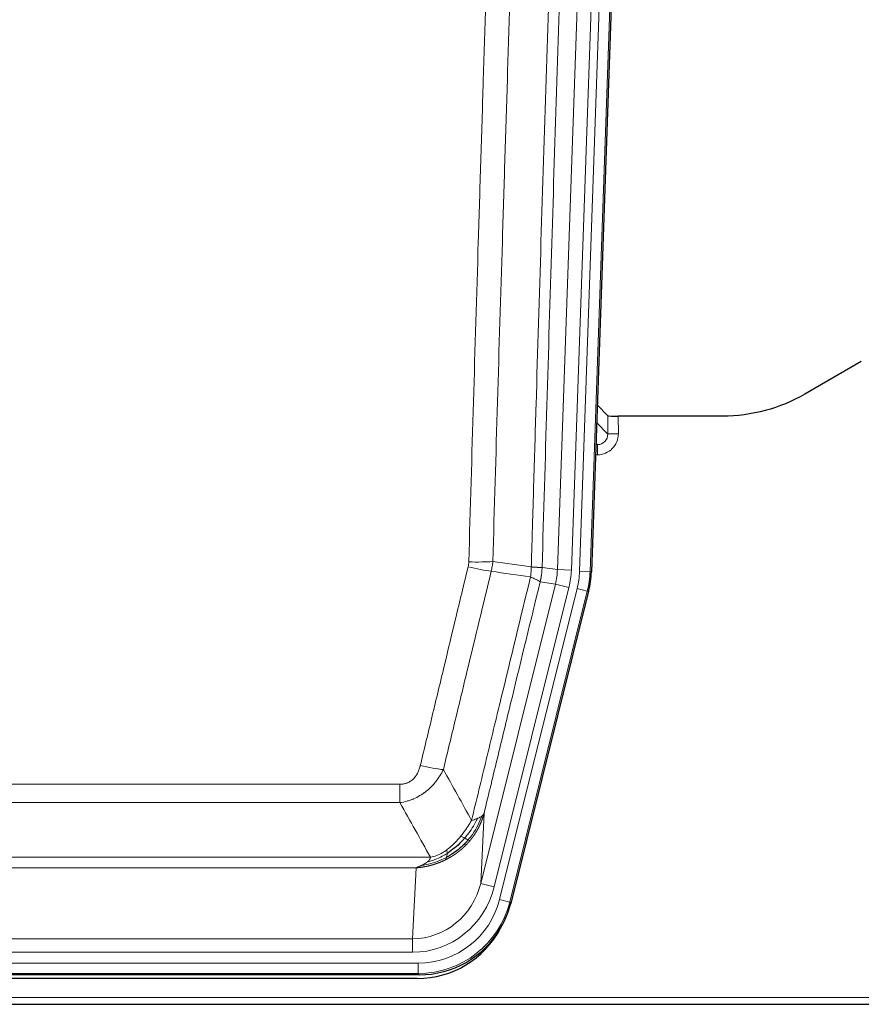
# Model space of a CAD drawing. Header units: inches. Extents: x 0 to 20790, y -12 to 14700.
# Tile 41 of 256: x 6391 to 6631, y 4053 to 4334. Entities that reach past the tile are written whole.
import ezdxf

# ---------------------------------------------------------------- set-up
doc = ezdxf.new("R2010")
doc.units = ezdxf.units.IN
doc.layers.add('1', color=7, linetype='Continuous', true_color=0xffffff)

msp = doc.modelspace()

# ---------------------------------------------------------------- linework, layer by layer
at = {"layer": '1', "color": 110, "linetype": 'Continuous', "lineweight": 13}
for p, q in [((6544.612, 4177.092), (6557.678, 4551.263)), ((6561.67, 4551.124), (6548.604, 4176.953)), ((6550.951, 4176.623), (6564.062, 4552.066)), ((6567.056, 4551.961), (6553.945, 4176.518)), ((6559.024, 4215.837), (6559.013, 4221.068)), ((6555.81, 4219.165), (6559.024, 4215.837)), ((6562.012, 4220.967), (6562.022, 4215.919)), ((6555.589, 4212.83), (6556.031, 4212.83)), ((6556.031, 4212.83), (6555.604, 4213.272)), ((6556.031, 4212.83), (6556.031, 4209.91)), ((6556.031, 4209.91), (6555.487, 4209.91)), ((6540.235, 4177.707), (6544.612, 4177.092)), ((6544.612, 4177.092), (6548.604, 4176.953)), ((6553.945, 4176.518), (6550.951, 4176.623)), ((6553.945, 4176.518), (6554.319, 4176.466)), ((6544.031, 4172.957), (6539.679, 4173.569)), ((6522.679, 4087.319), (6544.031, 4172.957)), ((6526.555, 4086.353), (6547.907, 4171.991)), ((6528.08, 4082.726), (6550.254, 4171.661)), ((6553.161, 4170.936), (6530.987, 4082.002)), ((6544.031, 4172.957), (6547.907, 4171.991)), ((6553.161, 4170.936), (6550.254, 4171.661)), ((6553.534, 4170.884), (6553.161, 4170.936)), ((6294.243, 4115.674), (6499.586, 4115.674)), ((6499.586, 4110.433), (6499.586, 4115.674)), ((6499.586, 4110.433), (6294.243, 4110.433)), ((6523.637, 4107.375), (6522.679, 4087.319)), ((6285.512, 4094.814), (6508.317, 4094.814)), ((6504.205, 4091.784), (6289.625, 4091.784)), ((6503.236, 4071.505), (6504.205, 4091.784)), ((6526.555, 4086.353), (6522.679, 4087.319)), ((6530.987, 4082.002), (6528.08, 4082.726)), ((6530.987, 4082.002), (6531.28, 4081.626)), ((6290.593, 4071.505), (6503.236, 4071.505)), ((6503.236, 4067.641), (6503.236, 4071.505)), ((6503.236, 4067.641), (6290.593, 4067.641)), ((6289.004, 4064.557), (6504.825, 4064.557)), ((6504.825, 4061.561), (6504.825, 4064.557)), ((6504.825, 4061.561), (6289.004, 4061.561)), ((6505.118, 4061.186), (6504.825, 4061.561)), ((6152.915, 4054.701), (6640.915, 4054.701))]:
    msp.add_line(p, q, dxfattribs=at)
at = {"layer": '1', "color": 2, "linetype": 'Continuous', "lineweight": 25}
for p, q in [((6567.437, 4552.111), (6554.319, 4176.466)), ((6631.459, 4236.579), (6615.294, 4227.237)), ((6559.013, 4221.068), (6555.986, 4224.203)), ((6591.915, 4220.967), (6562.012, 4220.967)), ((6553.534, 4170.884), (6531.28, 4081.626)), ((6505.118, 4061.186), (6288.711, 4061.186)), ((6504.526, 4060.144), (6289.303, 4060.144)), ((6152.915, 4052.754), (6640.915, 4052.754))]:
    msp.add_line(p, q, dxfattribs=at)
for centre, major_axis, ratio, start_param, end_param in [((6562.011, 4221.071), (3, 0), 0.0349646, 3.1753451, 4.712515), ((6527.299, 4177.417, 0), (-26.774, 3.763), 0.9986144, 3.0370169, 3.2461684), ((6505.06, 4088.223, 0), (-16.66, 21.323), 0.9977958, 3.5187977, 3.8037475), ((6504.501, 4087.16, 0), (-16.639, 21.297), 0.9990195, 2.4788434, 3.5628372), ((6505.06, 4088.223, 0), (-16.66, 21.323), 0.9977958, 2.4794378, 3.5187977)]:
    msp.add_ellipse(centre, major_axis=major_axis, ratio=ratio, start_param=start_param, end_param=end_param, dxfattribs=at)
at = {"layer": '1', "color": 110, "linetype": 'Continuous', "lineweight": 13}
for centre, major_axis, ratio, start_param, end_param in [((6556.019, 4215.919), (3.237, -5.067), 0.9977321, 5.7157535, 7.2865499), ((6556.019, 4215.841), (1.726, -2.474), 0.9943829, 5.6754356, 7.2462319), ((6562.022, 4215.841), (-3, -0.006), 0.0261769, 4.7123351, 6.249505), ((6519.282, 4180.412), (-9.996, 0.288), 0.1133347, 1.5740649, 2.3314742), ((6519.094, 4179.006), (-9.719, 2.353), 0.1107863, 1.5976112, 2.3432486), ((6524.586, 4177.798), (19.844, -2.789), 0.9980617, 6.1786096, 6.387761), ((6524.586, 4177.798, 0), (23.799, -3.345), 0.9986144, 6.1786096, 6.387761), ((6526.933, 4177.469, 0), (-23.799, 3.345), 0.9986144, 3.0370169, 3.2461684), ((6526.933, 4177.469), (26.766, -3.762), 0.9989218, 6.1786096, 6.387761), ((6505.433, 4122.431), (9.722, -2.342), 0.1329353, 4.744395, 5.4873531), ((6503.316, 4092.488), (-1.001, -20.961), 0.9530564, 0.0460885, 1.3674009), ((6503.316, 4092.488, 0), (-1.185, -24.82), 0.9658521, 0.0460885, 1.3674009), ((6504.773, 4088.59, 0), (-14.809, 18.954), 0.9977958, 2.4794378, 3.8037475), ((6504.773, 4088.59), (16.651, -21.313), 0.9982842, 5.6210305, 6.9453401)]:
    msp.add_ellipse(centre, major_axis=major_axis, ratio=ratio, start_param=start_param, end_param=end_param, dxfattribs=at)
for points, knots in [([(6537.146, 4177.838), (6537.202, 4179.771), (6537.258, 4181.705), (6537.37, 4185.572), (6537.538, 4191.374), (6537.934, 4204.915), (6538.277, 4216.527), (6538.97, 4239.76), (6539.911, 4270.76), (6541.369, 4317.324), (6542.374, 4348.41), (6542.948, 4365.908), (6543.011, 4367.853), (6543.139, 4371.741), (6543.332, 4377.575), (6543.783, 4391.188), (6544.175, 4402.859), (6544.503, 4412.585), (6544.569, 4414.531), (6544.701, 4418.422), (6544.899, 4424.258), (6545.364, 4437.875), (6545.767, 4449.545), (6546.579, 4472.886), (6547.676, 4504.004), (6548.804, 4535.117), (6549.375, 4550.672)], [0, 0, 0, 0, 0.015625, 0.015625, 0.03125, 0.0625, 0.125, 0.125, 0.25, 0.375, 0.5, 0.5, 0.515625, 0.515625, 0.53125, 0.5625, 0.625, 0.625, 0.640625, 0.640625, 0.65625, 0.6875, 0.75, 0.75, 0.875, 1, 1, 1, 1]), ([(6552.431, 4549.196), (6551.861, 4533.697), (6550.736, 4502.696), (6549.642, 4471.689), (6548.833, 4448.431), (6548.431, 4436.802), (6547.967, 4423.234), (6547.77, 4417.419), (6547.638, 4413.542), (6547.572, 4411.604), (6547.245, 4401.912), (6546.854, 4390.283), (6546.404, 4376.719), (6546.212, 4370.907), (6546.084, 4367.032), (6546.021, 4365.094), (6545.448, 4347.659), (6544.447, 4316.686), (6542.992, 4270.29), (6541.586, 4223.961), (6540.68, 4193.118), (6540.235, 4177.707)], [0, 0, 0, 0, 0.125, 0.25, 0.25, 0.3125, 0.34375, 0.359375, 0.359375, 0.375, 0.375, 0.4375, 0.46875, 0.484375, 0.484375, 0.5, 0.5, 0.625, 0.75, 0.875, 1, 1, 1, 1]), ([(6519.282, 4179.278), (6519.719, 4194.516), (6520.61, 4225.016), (6521.53, 4255.564), (6522.232, 4278.493), (6522.468, 4286.138), (6522.944, 4301.436), (6523.184, 4309.088), (6523.909, 4332.052), (6524.4, 4347.368), (6525.024, 4366.522), (6525.149, 4370.353), (6525.401, 4378.014), (6525.779, 4389.506), (6526.161, 4400.999), (6526.932, 4423.984), (6527.974, 4454.631), (6529.582, 4500.603), (6530.683, 4531.252), (6531.24, 4546.576)], [0, 0, 0, 0, 0.125, 0.25, 0.25, 0.3125, 0.3125, 0.375, 0.375, 0.5, 0.5, 0.53125, 0.53125, 0.5625, 0.625, 0.625, 0.75, 0.875, 1, 1, 1, 1]), ([(6538.123, 4546.233), (6537.565, 4530.927), (6536.463, 4500.317), (6534.853, 4454.402), (6533.81, 4423.793), (6533.038, 4400.837), (6532.655, 4389.359), (6532.276, 4377.881), (6532.025, 4370.229), (6531.899, 4366.403), (6531.275, 4347.273), (6530.783, 4331.976), (6530.057, 4309.04), (6529.817, 4301.398), (6529.34, 4286.119), (6529.104, 4278.483), (6528.401, 4255.583), (6527.479, 4225.074), (6526.588, 4194.611), (6526.149, 4179.392)], [0, 0, 0, 0, 0.125, 0.25, 0.375, 0.375, 0.4375, 0.46875, 0.46875, 0.5, 0.5, 0.625, 0.625, 0.6875, 0.6875, 0.75, 0.75, 0.875, 1, 1, 1, 1]), ([(6519.282, 4179.278), (6519.275, 4179.04), (6519.256, 4178.803), (6519.194, 4178.332), (6519.15, 4178.099), (6519.094, 4177.867)], [0, 0, 0, 0, 0.5, 0.5, 1, 1, 1, 1]), ([(6505.433, 4121.065), (6506.567, 4125.792), (6507.702, 4130.521), (6509.975, 4139.983), (6511.112, 4144.715), (6514.527, 4158.916), (6516.809, 4168.388), (6519.094, 4177.867)], [0, 0, 0, 0, 0.25, 0.25, 0.5, 0.5, 1, 1, 1, 1]), ([(6525.691, 4176.593), (6523.402, 4167.128), (6521.118, 4157.668), (6517.699, 4143.487), (6516.56, 4138.761), (6514.285, 4129.313), (6513.148, 4124.591), (6512.013, 4119.87)], [0, 0, 0, 0, 0.5, 0.5, 0.75, 0.75, 1, 1, 1, 1]), ([(6537.146, 4177.838), (6537.125, 4177.36), (6537.11, 4176.884), (6537.051, 4175.939), (6537.009, 4175.47), (6536.934, 4175.004)], [0, 0, 0, 0, 0.5, 0.5, 1, 1, 1, 1]), ([(6537.146, 4177.838), (6537.159, 4177.837), (6537.184, 4177.835), (6537.222, 4177.831), (6537.26, 4177.828), (6537.298, 4177.825), (6537.337, 4177.822), (6537.375, 4177.819), (6537.414, 4177.816), (6537.452, 4177.813), (6537.491, 4177.81), (6537.53, 4177.807), (6537.569, 4177.804), (6537.608, 4177.801), (6537.647, 4177.798), (6537.686, 4177.795), (6537.725, 4177.792), (6537.764, 4177.79), (6537.803, 4177.787), (6537.842, 4177.784), (6537.881, 4177.781), (6537.921, 4177.779), (6537.96, 4177.776), (6537.999, 4177.774), (6538.038, 4177.771), (6538.077, 4177.769), (6538.117, 4177.766), (6538.156, 4177.764), (6538.195, 4177.761), (6538.234, 4177.759), (6538.273, 4177.756), (6538.312, 4177.754), (6538.35, 4177.752), (6538.389, 4177.75), (6538.428, 4177.747), (6538.466, 4177.745), (6538.505, 4177.743), (6538.543, 4177.741), (6538.581, 4177.739), (6538.619, 4177.737), (6538.657, 4177.735), (6538.694, 4177.733), (6538.732, 4177.732), (6538.769, 4177.73), (6538.806, 4177.728), (6538.843, 4177.726), (6538.88, 4177.725), (6538.916, 4177.723), (6538.953, 4177.722), (6538.989, 4177.72), (6539.024, 4177.719), (6539.06, 4177.717), (6539.095, 4177.716), (6539.13, 4177.715), (6539.164, 4177.713), (6539.199, 4177.712), (6539.233, 4177.711), (6539.266, 4177.71), (6539.299, 4177.709), (6539.335, 4177.708), (6539.372, 4177.707), (6539.41, 4177.706), (6539.447, 4177.705), (6539.484, 4177.704), (6539.52, 4177.703), (6539.555, 4177.702), (6539.589, 4177.702), (6539.623, 4177.701), (6539.655, 4177.7), (6539.687, 4177.7), (6539.718, 4177.699), (6539.748, 4177.699), (6539.777, 4177.699), (6539.805, 4177.698), (6539.833, 4177.698), (6539.86, 4177.698), (6539.885, 4177.698), (6539.91, 4177.698), (6539.934, 4177.697), (6539.957, 4177.698), (6539.98, 4177.698), (6540.001, 4177.698), (6540.022, 4177.698), (6540.041, 4177.698), (6540.06, 4177.698), (6540.078, 4177.699), (6540.095, 4177.699), (6540.111, 4177.699), (6540.126, 4177.7), (6540.141, 4177.7), (6540.154, 4177.701), (6540.167, 4177.701), (6540.179, 4177.702), (6540.189, 4177.703), (6540.199, 4177.703), (6540.208, 4177.704), (6540.216, 4177.705), (6540.224, 4177.706), (6540.23, 4177.706), (6540.234, 4177.707), (6540.235, 4177.707)], [0, 0, 0, 0, 0.0069372, 0.0139334, 0.0209887, 0.028103, 0.0352764, 0.0425088, 0.0498003, 0.0571509, 0.0645605, 0.0720292, 0.0795569, 0.0871437, 0.0947896, 0.1024945, 0.1102584, 0.1180815, 0.1259636, 0.1339048, 0.141905, 0.1499643, 0.1580827, 0.1662601, 0.1744966, 0.1827922, 0.1911468, 0.1995605, 0.2080333, 0.2165651, 0.225156, 0.233806, 0.2425151, 0.2512832, 0.2601104, 0.2689967, 0.277942, 0.2869465, 0.29601, 0.3051325, 0.3143142, 0.3235549, 0.3328547, 0.3422136, 0.3516315, 0.3611085, 0.3706446, 0.3802398, 0.3898941, 0.3996074, 0.4093798, 0.4192113, 0.4291019, 0.4390515, 0.4490602, 0.459128, 0.4692549, 0.4794409, 0.4896859, 0.4999901, 0.5124905, 0.524991, 0.5374914, 0.5499918, 0.5624922, 0.5749926, 0.587493, 0.5999934, 0.6124937, 0.6249941, 0.6374944, 0.6499948, 0.6624951, 0.6749954, 0.6874957, 0.699996, 0.7124963, 0.7249966, 0.7374968, 0.7499971, 0.7624973, 0.7749976, 0.7874978, 0.799998, 0.8124982, 0.8249984, 0.8374986, 0.8499988, 0.8624989, 0.8749991, 0.8874992, 0.8999993, 0.9124995, 0.9249996, 0.9374997, 0.9499998, 0.9624998, 0.9749999, 0.9875, 1, 1, 1, 1]), ([(6540.235, 4177.707), (6540.235, 4177.694), (6540.234, 4177.647), (6540.23, 4177.545), (6540.223, 4177.379), (6540.212, 4177.149), (6540.193, 4176.856), (6540.164, 4176.5), (6540.123, 4176.081), (6540.079, 4175.722), (6540.04, 4175.446), (6540.015, 4175.275), (6539.989, 4175.108), (6539.962, 4174.946), (6539.934, 4174.789), (6539.907, 4174.635), (6539.878, 4174.487), (6539.85, 4174.342), (6539.822, 4174.203), (6539.793, 4174.067), (6539.764, 4173.936), (6539.736, 4173.81), (6539.708, 4173.688), (6539.689, 4173.608), (6539.679, 4173.569)], [0, 0, 0, 0, 0.0092499, 0.0337179, 0.073404, 0.128308, 0.1984299, 0.2837694, 0.3843264, 0.5001005, 0.5424888, 0.5838484, 0.6241794, 0.6634821, 0.7017567, 0.7390032, 0.7752221, 0.8104134, 0.8445775, 0.8777146, 0.909825, 0.9409091, 0.9709673, 1, 1, 1, 1]), ([(6520.08, 4105.361), (6521.478, 4111.155), (6522.877, 4116.952), (6525.68, 4128.55), (6527.083, 4134.351), (6531.296, 4151.763), (6534.112, 4163.379), (6536.934, 4175.004)], [0, 0, 0, 0, 0.25, 0.25, 0.5, 0.5, 1, 1, 1, 1]), ([(6539.679, 4173.569), (6536.993, 4162.521), (6534.314, 4151.48), (6530.303, 4134.931), (6528.967, 4129.417), (6526.3, 4118.392), (6524.967, 4112.882), (6523.637, 4107.375)], [0, 0, 0, 0, 0.5, 0.5, 0.75, 0.75, 1, 1, 1, 1]), ([(6536.934, 4175.004), (6537.343, 4174.811), (6537.715, 4174.637), (6538.374, 4174.327), (6538.659, 4174.19), (6539.131, 4173.953), (6539.317, 4173.853), (6539.58, 4173.686), (6539.658, 4173.62), (6539.679, 4173.569)], [0, 0, 0, 0, 0.25, 0.25, 0.5, 0.5, 0.75, 0.75, 1, 1, 1, 1]), ([(6505.433, 4121.065), (6505.412, 4120.977), (6505.39, 4120.89), (6505.344, 4120.715), (6505.32, 4120.629), (6505.244, 4120.37), (6505.19, 4120.199), (6505.072, 4119.861), (6505.008, 4119.694), (6504.872, 4119.364), (6504.798, 4119.201), (6504.641, 4118.88), (6504.557, 4118.721), (6504.422, 4118.488), (6504.375, 4118.411), (6504.279, 4118.258), (6504.229, 4118.182), (6504.075, 4117.958), (6503.967, 4117.814), (6503.739, 4117.535), (6503.62, 4117.401), (6503.43, 4117.208), (6503.333, 4117.113), (6503.232, 4117.022), (6503.164, 4116.962), (6503.129, 4116.932), (6502.955, 4116.786), (6502.81, 4116.677), (6502.363, 4116.375), (6502.047, 4116.206), (6501.626, 4116.036), (6501.541, 4116.004), (6501.368, 4115.945), (6501.281, 4115.917), (6501.02, 4115.842), (6500.844, 4115.801), (6500.489, 4115.737), (6500.31, 4115.713), (6499.95, 4115.682), (6499.769, 4115.674), (6499.586, 4115.674)], [0, 0, 0, 0, 0.03125, 0.03125, 0.0625, 0.0625, 0.125, 0.125, 0.1875, 0.1875, 0.25, 0.25, 0.3125, 0.3125, 0.34375, 0.34375, 0.375, 0.375, 0.4375, 0.4375, 0.5, 0.5, 0.53125, 0.546875, 0.546875, 0.5625, 0.5625, 0.625, 0.625, 0.75, 0.75, 0.78125, 0.78125, 0.8125, 0.8125, 0.875, 0.875, 0.9375, 0.9375, 1, 1, 1, 1]), ([(6512.013, 4119.87), (6511.715, 4119.259), (6511.389, 4118.667), (6510.676, 4117.523), (6510.29, 4116.971), (6509.661, 4116.175), (6509.389, 4115.85), (6509.104, 4115.534), (6508.989, 4115.408), (6508.931, 4115.345), (6508.755, 4115.159), (6508.637, 4115.037), (6508.034, 4114.437), (6507.525, 4113.987), (6506.853, 4113.466), (6506.717, 4113.364), (6506.51, 4113.214), (6506.44, 4113.164), (6506.3, 4113.066), (6506.23, 4113.018), (6505.878, 4112.78), (6505.591, 4112.599), (6504.715, 4112.085), (6504.11, 4111.781), (6503.407, 4111.483), (6503.328, 4111.451), (6503.171, 4111.387), (6503.091, 4111.356), (6502.853, 4111.264), (6502.694, 4111.206), (6502.214, 4111.039), (6501.892, 4110.938), (6500.917, 4110.668), (6500.256, 4110.53), (6499.586, 4110.433)], [0, 0, 0, 0, 0.125, 0.125, 0.25, 0.25, 0.3125, 0.328125, 0.328125, 0.34375, 0.34375, 0.375, 0.375, 0.5, 0.5, 0.53125, 0.53125, 0.546875, 0.546875, 0.5625, 0.5625, 0.625, 0.625, 0.75, 0.75, 0.765625, 0.765625, 0.78125, 0.78125, 0.8125, 0.8125, 0.875, 0.875, 1, 1, 1, 1]), ([(6521.787, 4105.92), (6521.089, 4104.455), (6520.218, 4103), (6518.857, 4101.181), (6518.5, 4100.737), (6518.129, 4100.305)], [0, 0, 0, 0, 0.75, 0.75, 1, 1, 1, 1]), ([(6522.998, 4106.592), (6522.385, 4104.779), (6521.489, 4103), (6519.96, 4100.818), (6519.55, 4100.288), (6519.115, 4099.778)], [0, 0, 0, 0, 0.75, 0.75, 1, 1, 1, 1]), ([(6523.637, 4107.375), (6523.631, 4107.352), (6523.619, 4107.306), (6523.601, 4107.238), (6523.583, 4107.17), (6523.564, 4107.102), (6523.546, 4107.034), (6523.527, 4106.967), (6523.508, 4106.9), (6523.489, 4106.834), (6523.469, 4106.767), (6523.45, 4106.701), (6523.43, 4106.636), (6523.411, 4106.57), (6523.391, 4106.505), (6523.371, 4106.44), (6523.35, 4106.376), (6523.33, 4106.311), (6523.309, 4106.247), (6523.289, 4106.184), (6523.268, 4106.12), (6523.247, 4106.057), (6523.226, 4105.994), (6523.205, 4105.932), (6523.183, 4105.87), (6523.162, 4105.808), (6523.14, 4105.746), (6523.118, 4105.685), (6523.097, 4105.624), (6523.075, 4105.563), (6523.053, 4105.503), (6523.03, 4105.443), (6523.008, 4105.383), (6522.986, 4105.323), (6522.963, 4105.264), (6522.94, 4105.205), (6522.918, 4105.146), (6522.895, 4105.088), (6522.872, 4105.03), (6522.849, 4104.972), (6522.826, 4104.914), (6522.803, 4104.857), (6522.779, 4104.8), (6522.756, 4104.744), (6522.732, 4104.687), (6522.709, 4104.631), (6522.685, 4104.575), (6522.662, 4104.52), (6522.638, 4104.465), (6522.614, 4104.41), (6522.59, 4104.355), (6522.566, 4104.301), (6522.542, 4104.247), (6522.518, 4104.193), (6522.494, 4104.14), (6522.469, 4104.086), (6522.445, 4104.034), (6522.421, 4103.981), (6522.396, 4103.929), (6522.372, 4103.877), (6522.347, 4103.825), (6522.323, 4103.773), (6522.298, 4103.722), (6522.273, 4103.671), (6522.249, 4103.621), (6522.224, 4103.57), (6522.199, 4103.52), (6522.175, 4103.47), (6522.15, 4103.421), (6522.125, 4103.372), (6522.1, 4103.323), (6522.075, 4103.274), (6522.05, 4103.226), (6522.025, 4103.177), (6522, 4103.13), (6521.975, 4103.082), (6521.95, 4103.035), (6521.925, 4102.988), (6521.9, 4102.941), (6521.875, 4102.895), (6521.85, 4102.848), (6521.825, 4102.802), (6521.8, 4102.757), (6521.775, 4102.711), (6521.75, 4102.666), (6521.725, 4102.622), (6521.7, 4102.577), (6521.674, 4102.533), (6521.649, 4102.489), (6521.624, 4102.445), (6521.599, 4102.401), (6521.574, 4102.358), (6521.549, 4102.315), (6521.524, 4102.273), (6521.499, 4102.23), (6521.474, 4102.188), (6521.449, 4102.146), (6521.424, 4102.105), (6521.399, 4102.063), (6521.375, 4102.022), (6521.35, 4101.981), (6521.325, 4101.941), (6521.3, 4101.9), (6521.275, 4101.86), (6521.25, 4101.821), (6521.226, 4101.781), (6521.201, 4101.742), (6521.176, 4101.703), (6521.152, 4101.664), (6521.127, 4101.625), (6521.103, 4101.587), (6521.078, 4101.549), (6521.054, 4101.512), (6521.029, 4101.474), (6521.005, 4101.437), (6520.981, 4101.4), (6520.956, 4101.363), (6520.932, 4101.327), (6520.908, 4101.29), (6520.884, 4101.254), (6520.86, 4101.219), (6520.836, 4101.183), (6520.812, 4101.148), (6520.788, 4101.113), (6520.764, 4101.078), (6520.741, 4101.044), (6520.717, 4101.009), (6520.693, 4100.975), (6520.67, 4100.942), (6520.646, 4100.908), (6520.623, 4100.875), (6520.6, 4100.842), (6520.576, 4100.809), (6520.553, 4100.776), (6520.53, 4100.744), (6520.507, 4100.712), (6520.484, 4100.68), (6520.461, 4100.649), (6520.439, 4100.617), (6520.416, 4100.586), (6520.393, 4100.555), (6520.371, 4100.524), (6520.348, 4100.494), (6520.326, 4100.464), (6520.303, 4100.434), (6520.281, 4100.404), (6520.259, 4100.375), (6520.237, 4100.345), (6520.215, 4100.316), (6520.193, 4100.287), (6520.172, 4100.259), (6520.15, 4100.23), (6520.128, 4100.202), (6520.107, 4100.174), (6520.086, 4100.147), (6520.064, 4100.119), (6520.043, 4100.092), (6520.022, 4100.065), (6520.001, 4100.038), (6519.98, 4100.012), (6519.96, 4099.985), (6519.939, 4099.959), (6519.918, 4099.933), (6519.898, 4099.908), (6519.878, 4099.882), (6519.857, 4099.857), (6519.837, 4099.832), (6519.817, 4099.807), (6519.797, 4099.782), (6519.778, 4099.758), (6519.758, 4099.734), (6519.738, 4099.71), (6519.719, 4099.686), (6519.7, 4099.663), (6519.681, 4099.639), (6519.661, 4099.616), (6519.643, 4099.593), (6519.624, 4099.571), (6519.611, 4099.556), (6519.605, 4099.548)], [0, 0, 0, 0, 0.0080212, 0.0160154, 0.0239827, 0.0319231, 0.0398365, 0.0477229, 0.0555824, 0.0634149, 0.0712205, 0.0789992, 0.0867509, 0.0944756, 0.1021734, 0.1098443, 0.1174881, 0.1251051, 0.1326951, 0.1402581, 0.1477942, 0.1553034, 0.1627856, 0.1702408, 0.1776691, 0.1850704, 0.1924448, 0.1997923, 0.2071128, 0.2144063, 0.2216729, 0.2289126, 0.2361253, 0.243311, 0.2504698, 0.2576016, 0.2647065, 0.2717845, 0.2788355, 0.2858595, 0.2928566, 0.2998268, 0.30677, 0.3136862, 0.3205755, 0.3274379, 0.3342733, 0.3410817, 0.3478632, 0.3546178, 0.3613454, 0.3680461, 0.3747198, 0.3813665, 0.3879863, 0.3945792, 0.4011451, 0.4076841, 0.4141961, 0.4206811, 0.4271393, 0.4335704, 0.4399746, 0.4463519, 0.4527022, 0.4590256, 0.465322, 0.4715915, 0.477834, 0.4840496, 0.4902382, 0.4963999, 0.5025346, 0.5086424, 0.5147232, 0.5207771, 0.526804, 0.532804, 0.5387771, 0.5447232, 0.5506423, 0.5565345, 0.5623997, 0.568238, 0.5740494, 0.5798338, 0.5855912, 0.5913217, 0.5970253, 0.6027019, 0.6083515, 0.6139742, 0.61957, 0.6251388, 0.6306807, 0.6361956, 0.6416836, 0.6471446, 0.6525787, 0.6579858, 0.663366, 0.6687192, 0.6740455, 0.6793448, 0.6846172, 0.6898627, 0.6950812, 0.7002727, 0.7054373, 0.710575, 0.7156857, 0.7207694, 0.7258262, 0.7308561, 0.735859, 0.740835, 0.745784, 0.7507061, 0.7556012, 0.7604694, 0.7653107, 0.7701249, 0.7749123, 0.7796727, 0.7844061, 0.7891127, 0.7937922, 0.7984448, 0.8030705, 0.8076692, 0.812241, 0.8167858, 0.8213037, 0.8257947, 0.8302587, 0.8346957, 0.8391058, 0.843489, 0.8478452, 0.8521745, 0.8564768, 0.8607522, 0.8650006, 0.8692221, 0.8734166, 0.8775842, 0.8817249, 0.8858386, 0.8899254, 0.8939852, 0.8980181, 0.902024, 0.906003, 0.909955, 0.9138802, 0.9177783, 0.9216495, 0.9254938, 0.9293111, 0.9331015, 0.936865, 0.9406015, 0.944311, 0.9479937, 0.9516493, 0.9552781, 0.9588799, 0.9624547, 0.9660026, 0.9695236, 0.9730176, 0.9764847, 0.9799249, 0.9833381, 0.9867243, 0.9900837, 0.993416, 0.9967215, 1, 1, 1, 1]), ([(6521.787, 4105.92), (6521.664, 4105.869), (6521.536, 4105.819), (6521.204, 4105.696), (6520.993, 4105.626), (6520.552, 4105.489), (6520.321, 4105.424), (6520.08, 4105.361)], [0, 0, 0, 0, 0.25, 0.25, 0.625, 0.625, 1, 1, 1, 1]), ([(6522.998, 4106.592), (6522.959, 4106.561), (6522.918, 4106.531), (6522.751, 4106.412), (6522.612, 4106.326), (6522.308, 4106.158), (6522.144, 4106.076), (6521.909, 4105.971), (6521.849, 4105.946), (6521.787, 4105.92)], [0, 0, 0, 0, 0.125, 0.125, 0.5, 0.5, 0.875, 0.875, 1, 1, 1, 1]), ([(6523.637, 4107.375), (6523.552, 4107.166), (6523.41, 4106.967), (6523.147, 4106.714), (6523.075, 4106.653), (6522.998, 4106.592)], [0, 0, 0, 0, 0.75, 0.75, 1, 1, 1, 1]), ([(6520.08, 4105.361), (6519.387, 4104.22), (6518.621, 4103.032), (6517.494, 4101.502), (6517.204, 4101.124), (6516.905, 4100.754)], [0, 0, 0, 0, 0.75, 0.75, 1, 1, 1, 1]), ([(6516.905, 4100.754), (6516.755, 4100.569), (6516.604, 4100.386), (6515.989, 4099.662), (6515.51, 4099.141), (6514.516, 4098.16), (6514.001, 4097.7), (6513.294, 4097.141), (6513.116, 4097.006), (6512.935, 4096.876)], [0, 0, 0, 0, 0.125, 0.125, 0.5, 0.5, 0.875, 0.875, 1, 1, 1, 1]), ([(6518.129, 4100.305), (6518.03, 4100.353), (6517.929, 4100.401), (6517.672, 4100.515), (6517.515, 4100.579), (6517.204, 4100.686), (6517.051, 4100.728), (6516.905, 4100.754)], [0, 0, 0, 0, 0.25, 0.25, 0.625, 0.625, 1, 1, 1, 1]), ([(6519.115, 4099.778), (6519.084, 4099.795), (6519.052, 4099.813), (6518.917, 4099.888), (6518.804, 4099.951), (6518.555, 4100.087), (6518.419, 4100.159), (6518.227, 4100.257), (6518.178, 4100.281), (6518.129, 4100.305)], [0, 0, 0, 0, 0.125, 0.125, 0.5, 0.5, 0.875, 0.875, 1, 1, 1, 1]), ([(6519.605, 4099.548), (6519.59, 4099.531), (6519.561, 4099.495), (6519.517, 4099.443), (6519.472, 4099.391), (6519.428, 4099.339), (6519.383, 4099.287), (6519.339, 4099.235), (6519.294, 4099.184), (6519.249, 4099.133), (6519.204, 4099.082), (6519.159, 4099.031), (6519.114, 4098.981), (6519.069, 4098.93), (6519.024, 4098.88), (6518.978, 4098.83), (6518.933, 4098.781), (6518.887, 4098.731), (6518.841, 4098.682), (6518.795, 4098.633), (6518.75, 4098.585), (6518.704, 4098.536), (6518.658, 4098.488), (6518.611, 4098.44), (6518.565, 4098.392), (6518.519, 4098.344), (6518.472, 4098.297), (6518.426, 4098.25), (6518.379, 4098.203), (6518.333, 4098.156), (6518.286, 4098.109), (6518.239, 4098.063), (6518.193, 4098.017), (6518.146, 4097.971), (6518.099, 4097.925), (6518.052, 4097.88), (6518.004, 4097.835), (6517.957, 4097.79), (6517.91, 4097.745), (6517.863, 4097.7), (6517.815, 4097.656), (6517.768, 4097.612), (6517.72, 4097.568), (6517.673, 4097.524), (6517.625, 4097.481), (6517.577, 4097.437), (6517.53, 4097.394), (6517.482, 4097.351), (6517.434, 4097.309), (6517.386, 4097.266), (6517.338, 4097.224), (6517.29, 4097.182), (6517.242, 4097.14), (6517.194, 4097.099), (6517.146, 4097.057), (6517.098, 4097.016), (6517.049, 4096.975), (6517.001, 4096.934), (6516.953, 4096.894), (6516.904, 4096.853), (6516.856, 4096.813), (6516.807, 4096.773), (6516.759, 4096.733), (6516.71, 4096.694), (6516.662, 4096.655), (6516.613, 4096.616), (6516.565, 4096.577), (6516.516, 4096.538), (6516.467, 4096.499), (6516.419, 4096.461), (6516.37, 4096.423), (6516.321, 4096.385), (6516.272, 4096.347), (6516.223, 4096.31), (6516.174, 4096.273), (6516.126, 4096.236), (6516.077, 4096.199), (6516.028, 4096.162), (6515.979, 4096.126), (6515.93, 4096.089), (6515.881, 4096.053), (6515.832, 4096.017), (6515.783, 4095.982), (6515.734, 4095.946), (6515.685, 4095.911), (6515.636, 4095.876), (6515.586, 4095.841), (6515.537, 4095.806), (6515.488, 4095.772), (6515.439, 4095.738), (6515.39, 4095.703), (6515.341, 4095.67), (6515.292, 4095.636), (6515.242, 4095.602), (6515.193, 4095.569), (6515.144, 4095.536), (6515.095, 4095.503), (6515.046, 4095.47), (6514.997, 4095.438), (6514.947, 4095.405), (6514.898, 4095.373), (6514.849, 4095.341), (6514.8, 4095.309), (6514.751, 4095.278), (6514.701, 4095.246), (6514.652, 4095.215), (6514.603, 4095.184), (6514.554, 4095.153), (6514.505, 4095.123), (6514.456, 4095.092), (6514.407, 4095.062), (6514.357, 4095.032), (6514.308, 4095.002), (6514.259, 4094.972), (6514.21, 4094.942), (6514.161, 4094.913), (6514.112, 4094.884), (6514.063, 4094.855), (6514.014, 4094.826), (6513.965, 4094.797), (6513.916, 4094.769), (6513.867, 4094.74), (6513.818, 4094.712), (6513.769, 4094.684), (6513.72, 4094.657), (6513.671, 4094.629), (6513.622, 4094.602), (6513.573, 4094.574), (6513.525, 4094.547), (6513.476, 4094.52), (6513.427, 4094.494), (6513.378, 4094.467), (6513.329, 4094.441), (6513.281, 4094.415), (6513.232, 4094.388), (6513.183, 4094.363), (6513.135, 4094.337), (6513.086, 4094.311), (6513.038, 4094.286), (6512.989, 4094.261), (6512.941, 4094.236), (6512.892, 4094.211), (6512.844, 4094.186), (6512.795, 4094.162), (6512.747, 4094.137), (6512.699, 4094.113), (6512.65, 4094.089), (6512.618, 4094.073), (6512.602, 4094.065)], [0, 0, 0, 0, 0.0076941, 0.0153765, 0.0230472, 0.0307061, 0.0383534, 0.045989, 0.0536129, 0.061225, 0.0688255, 0.0764143, 0.0839914, 0.0915567, 0.0991104, 0.1066524, 0.1141827, 0.1217013, 0.1292082, 0.1367034, 0.1441869, 0.1516588, 0.1591189, 0.1665674, 0.1740041, 0.1814292, 0.1888426, 0.1962444, 0.2036344, 0.2110128, 0.2183794, 0.2257344, 0.2330778, 0.2404094, 0.2477294, 0.2550377, 0.2623343, 0.2696193, 0.2768926, 0.2841542, 0.2914041, 0.2986424, 0.305869, 0.313084, 0.3202872, 0.3274789, 0.3346588, 0.3418271, 0.3489838, 0.3561287, 0.3632621, 0.3703837, 0.3774937, 0.3845921, 0.3916788, 0.3987539, 0.4058173, 0.412869, 0.4199092, 0.4269376, 0.4339544, 0.4409596, 0.4479532, 0.454935, 0.4619053, 0.4688639, 0.4758109, 0.4827462, 0.4896699, 0.496582, 0.5034825, 0.5103713, 0.5172485, 0.524114, 0.5309679, 0.5378102, 0.5446409, 0.55146, 0.5582674, 0.5650632, 0.5718474, 0.57862, 0.5853809, 0.5921303, 0.598868, 0.6055941, 0.6123087, 0.6190116, 0.6257029, 0.6323825, 0.6390506, 0.6457071, 0.652352, 0.6589853, 0.665607, 0.672217, 0.6788155, 0.6854024, 0.6919777, 0.6985414, 0.7050935, 0.7116341, 0.718163, 0.7246804, 0.7311862, 0.7376804, 0.744163, 0.750634, 0.7570935, 0.7635413, 0.7699776, 0.7764024, 0.7828155, 0.7892171, 0.7956072, 0.8019856, 0.8083525, 0.8147079, 0.8210516, 0.8273839, 0.8337045, 0.8400136, 0.8463112, 0.8525972, 0.8588716, 0.8651345, 0.8713859, 0.8776257, 0.8838539, 0.8900706, 0.8962758, 0.9024695, 0.9086516, 0.9148221, 0.9209812, 0.9271287, 0.9332646, 0.9393891, 0.945502, 0.9516034, 0.9576933, 0.9637717, 0.9698385, 0.9758938, 0.9819376, 0.9879699, 0.9939907, 1, 1, 1, 1]), ([(6519.605, 4099.548), (6519.534, 4099.561), (6519.434, 4099.606), (6519.233, 4099.713), (6519.176, 4099.744), (6519.115, 4099.778)], [0, 0, 0, 0, 0.75, 0.75, 1, 1, 1, 1]), ([(6512.917, 4094.778), (6512.339, 4094.468), (6511.751, 4094.186), (6509.377, 4093.181), (6507.548, 4092.699), (6505.775, 4092.476)], [0, 0, 0, 0, 0.25, 0.25, 1, 1, 1, 1]), ([(6513.086, 4095.894), (6512.628, 4095.601), (6512.164, 4095.33), (6510.294, 4094.337), (6508.857, 4093.796), (6507.447, 4093.476)], [0, 0, 0, 0, 0.25, 0.25, 1, 1, 1, 1]), ([(6507.447, 4093.476), (6507.455, 4093.482), (6507.471, 4093.495), (6507.494, 4093.515), (6507.518, 4093.535), (6507.541, 4093.555), (6507.563, 4093.574), (6507.585, 4093.594), (6507.607, 4093.614), (6507.629, 4093.634), (6507.65, 4093.654), (6507.671, 4093.674), (6507.692, 4093.694), (6507.712, 4093.714), (6507.732, 4093.734), (6507.752, 4093.754), (6507.771, 4093.774), (6507.79, 4093.794), (6507.809, 4093.815), (6507.827, 4093.835), (6507.845, 4093.855), (6507.863, 4093.875), (6507.88, 4093.895), (6507.897, 4093.916), (6507.914, 4093.936), (6507.93, 4093.956), (6507.946, 4093.976), (6507.962, 4093.997), (6507.977, 4094.017), (6507.992, 4094.037), (6508.007, 4094.058), (6508.021, 4094.078), (6508.035, 4094.098), (6508.049, 4094.119), (6508.062, 4094.139), (6508.075, 4094.16), (6508.088, 4094.18), (6508.101, 4094.201), (6508.113, 4094.221), (6508.124, 4094.241), (6508.136, 4094.262), (6508.147, 4094.282), (6508.157, 4094.303), (6508.168, 4094.323), (6508.178, 4094.344), (6508.188, 4094.364), (6508.197, 4094.385), (6508.206, 4094.405), (6508.215, 4094.426), (6508.223, 4094.446), (6508.231, 4094.467), (6508.239, 4094.487), (6508.246, 4094.508), (6508.253, 4094.528), (6508.26, 4094.548), (6508.266, 4094.569), (6508.273, 4094.589), (6508.278, 4094.61), (6508.284, 4094.63), (6508.289, 4094.651), (6508.294, 4094.671), (6508.298, 4094.692), (6508.302, 4094.712), (6508.306, 4094.732), (6508.309, 4094.753), (6508.312, 4094.773), (6508.315, 4094.794), (6508.317, 4094.807), (6508.317, 4094.814)], [0, 0, 0, 0, 0.0185022, 0.0368847, 0.0551481, 0.073293, 0.0913199, 0.1092294, 0.1270222, 0.1446988, 0.1622598, 0.1797059, 0.1970378, 0.2142561, 0.2313614, 0.2483544, 0.265236, 0.2820066, 0.2986672, 0.3152184, 0.331661, 0.3479958, 0.3642235, 0.380345, 0.3963611, 0.4122725, 0.4280803, 0.4437851, 0.459388, 0.4748898, 0.4902915, 0.5055939, 0.5207981, 0.535905, 0.5509156, 0.565831, 0.5806521, 0.5953801, 0.6100159, 0.6245607, 0.6390157, 0.6533819, 0.6676604, 0.6818526, 0.6959596, 0.7099825, 0.7239227, 0.7377815, 0.75156, 0.7652597, 0.7788818, 0.7924277, 0.8058989, 0.8192966, 0.8326224, 0.8458776, 0.8590638, 0.8721825, 0.8852351, 0.8982233, 0.9111485, 0.9240124, 0.9368166, 0.9495628, 0.9622525, 0.9748874, 0.9874694, 1, 1, 1, 1]), ([(6512.935, 4096.876), (6512.575, 4096.615), (6512.208, 4096.373), (6510.714, 4095.492), (6509.538, 4095.027), (6508.317, 4094.814)], [0, 0, 0, 0, 0.25, 0.25, 1, 1, 1, 1]), ([(6512.602, 4094.065), (6512.635, 4094.124), (6512.675, 4094.193), (6512.757, 4094.355), (6512.799, 4094.447), (6512.867, 4094.622), (6512.893, 4094.698), (6512.917, 4094.778)], [0, 0, 0, 0, 0.375, 0.375, 0.75, 0.75, 1, 1, 1, 1]), ([(6512.917, 4094.778), (6512.929, 4094.818), (6512.941, 4094.859), (6512.985, 4095.028), (6513.014, 4095.164), (6513.058, 4095.449), (6513.073, 4095.598), (6513.083, 4095.795), (6513.085, 4095.845), (6513.086, 4095.894)], [0, 0, 0, 0, 0.125, 0.125, 0.5, 0.5, 0.875, 0.875, 1, 1, 1, 1]), ([(6513.086, 4095.894), (6513.087, 4095.992), (6513.086, 4096.089), (6513.072, 4096.323), (6513.056, 4096.457), (6513.008, 4096.693), (6512.976, 4096.796), (6512.935, 4096.876)], [0, 0, 0, 0, 0.25, 0.25, 0.625, 0.625, 1, 1, 1, 1]), ([(6512.602, 4094.065), (6512.581, 4094.055), (6512.537, 4094.033), (6512.472, 4094.002), (6512.407, 4093.97), (6512.342, 4093.939), (6512.277, 4093.908), (6512.212, 4093.878), (6512.147, 4093.847), (6512.082, 4093.817), (6512.017, 4093.787), (6511.951, 4093.758), (6511.886, 4093.728), (6511.821, 4093.699), (6511.756, 4093.67), (6511.691, 4093.641), (6511.626, 4093.613), (6511.56, 4093.585), (6511.495, 4093.557), (6511.43, 4093.529), (6511.365, 4093.501), (6511.299, 4093.474), (6511.234, 4093.447), (6511.169, 4093.42), (6511.104, 4093.394), (6511.038, 4093.367), (6510.973, 4093.341), (6510.908, 4093.316), (6510.843, 4093.29), (6510.777, 4093.265), (6510.712, 4093.239), (6510.647, 4093.215), (6510.582, 4093.19), (6510.517, 4093.165), (6510.451, 4093.141), (6510.386, 4093.117), (6510.321, 4093.094), (6510.256, 4093.07), (6510.191, 4093.047), (6510.126, 4093.024), (6510.061, 4093.001), (6509.996, 4092.978), (6509.931, 4092.956), (6509.865, 4092.934), (6509.8, 4092.912), (6509.735, 4092.89), (6509.671, 4092.869), (6509.606, 4092.848), (6509.541, 4092.827), (6509.476, 4092.806), (6509.411, 4092.785), (6509.346, 4092.765), (6509.281, 4092.745), (6509.216, 4092.725), (6509.152, 4092.705), (6509.087, 4092.686), (6509.022, 4092.667), (6508.958, 4092.648), (6508.893, 4092.629), (6508.828, 4092.61), (6508.764, 4092.592), (6508.699, 4092.574), (6508.635, 4092.556), (6508.57, 4092.538), (6508.506, 4092.52), (6508.442, 4092.503), (6508.377, 4092.486), (6508.313, 4092.469), (6508.249, 4092.452), (6508.185, 4092.436), (6508.121, 4092.42), (6508.056, 4092.404), (6507.992, 4092.388), (6507.928, 4092.372), (6507.864, 4092.357), (6507.801, 4092.342), (6507.737, 4092.326), (6507.673, 4092.312), (6507.609, 4092.297), (6507.546, 4092.283), (6507.482, 4092.268), (6507.418, 4092.254), (6507.355, 4092.241), (6507.291, 4092.227), (6507.228, 4092.214), (6507.165, 4092.2), (6507.101, 4092.187), (6507.038, 4092.175), (6506.975, 4092.162), (6506.912, 4092.149), (6506.849, 4092.137), (6506.786, 4092.125), (6506.723, 4092.113), (6506.66, 4092.102), (6506.597, 4092.09), (6506.534, 4092.079), (6506.472, 4092.068), (6506.409, 4092.057), (6506.346, 4092.046), (6506.284, 4092.036), (6506.221, 4092.025), (6506.159, 4092.015), (6506.097, 4092.005), (6506.035, 4091.995), (6505.973, 4091.986), (6505.91, 4091.976), (6505.849, 4091.967), (6505.787, 4091.958), (6505.725, 4091.949), (6505.663, 4091.941), (6505.601, 4091.932), (6505.54, 4091.924), (6505.478, 4091.916), (6505.417, 4091.908), (6505.355, 4091.9), (6505.294, 4091.892), (6505.233, 4091.885), (6505.172, 4091.878), (6505.111, 4091.87), (6505.05, 4091.863), (6504.989, 4091.857), (6504.928, 4091.85), (6504.867, 4091.844), (6504.806, 4091.837), (6504.746, 4091.831), (6504.685, 4091.825), (6504.625, 4091.82), (6504.565, 4091.814), (6504.504, 4091.809), (6504.444, 4091.803), (6504.384, 4091.798), (6504.324, 4091.793), (6504.264, 4091.789), (6504.225, 4091.786), (6504.205, 4091.784)], [0, 0, 0, 0, 0.0081592, 0.0163092, 0.0244501, 0.0325819, 0.0407045, 0.0488181, 0.0569225, 0.0650178, 0.0731041, 0.0811812, 0.0892493, 0.0973083, 0.1053581, 0.113399, 0.1214307, 0.1294534, 0.137467, 0.1454716, 0.1534671, 0.1614536, 0.169431, 0.1773994, 0.1853588, 0.1933091, 0.2012504, 0.2091827, 0.217106, 0.2250203, 0.2329256, 0.2408219, 0.2487092, 0.2565875, 0.2644568, 0.2723172, 0.2801686, 0.288011, 0.2958444, 0.303669, 0.3114845, 0.3192911, 0.3270888, 0.3348775, 0.3426574, 0.3504282, 0.3581902, 0.3659433, 0.3736874, 0.3814227, 0.389149, 0.3968665, 0.4045751, 0.4122748, 0.4199656, 0.4276476, 0.4353206, 0.4429849, 0.4506403, 0.4582868, 0.4659245, 0.4735534, 0.4811734, 0.4887846, 0.496387, 0.5039805, 0.5115653, 0.5191413, 0.5267084, 0.5342668, 0.5418164, 0.5493572, 0.5568893, 0.5644125, 0.5719271, 0.5794328, 0.5869298, 0.5944181, 0.6018976, 0.6093684, 0.6168305, 0.6242839, 0.6317285, 0.6391644, 0.6465917, 0.6540102, 0.6614201, 0.6688212, 0.6762137, 0.6835975, 0.6909727, 0.6983392, 0.705697, 0.7130462, 0.7203868, 0.7277187, 0.735042, 0.7423567, 0.7496628, 0.7569603, 0.7642491, 0.7715294, 0.7788011, 0.7860642, 0.7933187, 0.8005646, 0.807802, 0.8150309, 0.8222512, 0.8294629, 0.8366661, 0.8438608, 0.851047, 0.8582246, 0.8653938, 0.8725544, 0.8797065, 0.8868502, 0.8939854, 0.9011121, 0.9082303, 0.9153401, 0.9224414, 0.9295343, 0.9366187, 0.9436947, 0.9507623, 0.9578214, 0.9648722, 0.9719145, 0.9789485, 0.985974, 0.9929912, 1, 1, 1, 1]), ([(6504.205, 4091.784), (6504.21, 4091.786), (6504.221, 4091.791), (6504.237, 4091.798), (6504.253, 4091.805), (6504.27, 4091.812), (6504.288, 4091.82), (6504.306, 4091.827), (6504.324, 4091.835), (6504.343, 4091.843), (6504.362, 4091.851), (6504.381, 4091.859), (6504.401, 4091.867), (6504.421, 4091.876), (6504.442, 4091.884), (6504.463, 4091.893), (6504.484, 4091.902), (6504.506, 4091.911), (6504.528, 4091.921), (6504.551, 4091.93), (6504.573, 4091.94), (6504.597, 4091.949), (6504.621, 4091.959), (6504.645, 4091.97), (6504.669, 4091.98), (6504.694, 4091.99), (6504.719, 4092.001), (6504.745, 4092.012), (6504.771, 4092.023), (6504.798, 4092.034), (6504.825, 4092.046), (6504.852, 4092.058), (6504.88, 4092.069), (6504.908, 4092.082), (6504.936, 4092.094), (6504.965, 4092.106), (6504.994, 4092.119), (6505.024, 4092.132), (6505.054, 4092.145), (6505.084, 4092.158), (6505.115, 4092.172), (6505.146, 4092.186), (6505.178, 4092.2), (6505.21, 4092.214), (6505.242, 4092.229), (6505.275, 4092.243), (6505.308, 4092.258), (6505.342, 4092.274), (6505.376, 4092.289), (6505.41, 4092.305), (6505.445, 4092.321), (6505.48, 4092.337), (6505.516, 4092.353), (6505.552, 4092.37), (6505.588, 4092.387), (6505.625, 4092.404), (6505.662, 4092.422), (6505.699, 4092.439), (6505.737, 4092.457), (6505.763, 4092.469), (6505.775, 4092.476)], [0, 0, 0, 0, 0.0121901, 0.0245516, 0.0370849, 0.0497905, 0.0626689, 0.0757204, 0.0889455, 0.1023447, 0.1159182, 0.1296666, 0.14359, 0.1576889, 0.1719636, 0.1864145, 0.2010418, 0.2158458, 0.2308268, 0.2459852, 0.261321, 0.2768347, 0.2925265, 0.3083966, 0.3244452, 0.3406727, 0.357079, 0.3736646, 0.3904296, 0.4073742, 0.4244986, 0.4418029, 0.4592875, 0.4769523, 0.4947976, 0.5128236, 0.5310305, 0.5494183, 0.5679872, 0.5867374, 0.605669, 0.6247822, 0.644077, 0.6635537, 0.6832123, 0.7030529, 0.7230758, 0.7432809, 0.7636685, 0.7842385, 0.8049912, 0.8259267, 0.8470449, 0.8683461, 0.8898303, 0.9114976, 0.9333482, 0.955382, 0.9775993, 1, 1, 1, 1]), ([(6505.775, 4092.476), (6505.79, 4092.482), (6505.818, 4092.496), (6505.859, 4092.516), (6505.9, 4092.536), (6505.939, 4092.555), (6505.978, 4092.574), (6506.015, 4092.593), (6506.051, 4092.612), (6506.087, 4092.629), (6506.121, 4092.647), (6506.154, 4092.664), (6506.186, 4092.681), (6506.217, 4092.697), (6506.247, 4092.713), (6506.276, 4092.728), (6506.304, 4092.743), (6506.331, 4092.757), (6506.357, 4092.771), (6506.381, 4092.785), (6506.405, 4092.797), (6506.428, 4092.81), (6506.449, 4092.822), (6506.47, 4092.833), (6506.489, 4092.844), (6506.508, 4092.854), (6506.525, 4092.863), (6506.541, 4092.872), (6506.556, 4092.881), (6506.571, 4092.889), (6506.584, 4092.896), (6506.596, 4092.903), (6506.607, 4092.909), (6506.617, 4092.915), (6506.626, 4092.92), (6506.634, 4092.925), (6506.64, 4092.929), (6506.646, 4092.932), (6506.651, 4092.935), (6506.663, 4092.942), (6506.684, 4092.954), (6506.713, 4092.971), (6506.742, 4092.988), (6506.77, 4093.005), (6506.798, 4093.022), (6506.826, 4093.039), (6506.853, 4093.056), (6506.88, 4093.073), (6506.906, 4093.09), (6506.933, 4093.107), (6506.959, 4093.124), (6506.984, 4093.141), (6507.01, 4093.157), (6507.035, 4093.174), (6507.059, 4093.19), (6507.084, 4093.207), (6507.108, 4093.223), (6507.131, 4093.24), (6507.155, 4093.256), (6507.178, 4093.272), (6507.2, 4093.288), (6507.223, 4093.304), (6507.245, 4093.32), (6507.266, 4093.336), (6507.288, 4093.352), (6507.309, 4093.368), (6507.329, 4093.383), (6507.35, 4093.399), (6507.37, 4093.415), (6507.39, 4093.43), (6507.409, 4093.445), (6507.428, 4093.461), (6507.44, 4093.471), (6507.447, 4093.476)], [0, 0, 0, 0, 0.0247661, 0.0489206, 0.0724636, 0.0953949, 0.1177147, 0.1394229, 0.1605195, 0.1810045, 0.2008779, 0.2201398, 0.23879, 0.2568287, 0.2742558, 0.2910713, 0.3072753, 0.3228676, 0.3378484, 0.3522176, 0.3659752, 0.3791212, 0.3916556, 0.4035785, 0.4148897, 0.4255894, 0.4356775, 0.445154, 0.454019, 0.4622723, 0.4699141, 0.4769443, 0.4833629, 0.48917, 0.4943654, 0.4989493, 0.5029216, 0.5062824, 0.5090316, 0.5111692, 0.5284651, 0.5456049, 0.5625886, 0.5794163, 0.5960881, 0.612604, 0.6289642, 0.6451687, 0.6612176, 0.6771111, 0.6928491, 0.7084319, 0.7238594, 0.7391318, 0.7542492, 0.7692118, 0.7840195, 0.7986726, 0.8131712, 0.8275153, 0.8417051, 0.8557408, 0.8696224, 0.8833501, 0.8969241, 0.9103445, 0.9236114, 0.936725, 0.9496856, 0.9624932, 0.975148, 0.9876502, 1, 1, 1, 1])]:
    msp.add_open_spline(points, degree=3, knots=knots, dxfattribs=at)
at = {"layer": '1', "color": 2, "linetype": 'Continuous', "lineweight": 25}
for points, knots in [([(6615.294, 4227.237), (6611.761, 4225.195), (6607.959, 4223.618), (6600.076, 4221.504), (6595.996, 4220.967), (6591.915, 4220.967)], [0, 0, 0, 0, 0.5, 0.5, 1, 1, 1, 1]), ([(6518.129, 4100.305), (6517.943, 4100.089), (6517.754, 4099.877), (6516.982, 4099.04), (6516.372, 4098.444), (6515.103, 4097.333), (6514.443, 4096.817), (6513.542, 4096.191), (6513.314, 4096.04), (6513.086, 4095.894)], [0, 0, 0, 0, 0.125, 0.125, 0.5, 0.5, 0.875, 0.875, 1, 1, 1, 1]), ([(6519.115, 4099.778), (6518.897, 4099.523), (6518.674, 4099.273), (6517.756, 4098.292), (6517.014, 4097.605), (6515.449, 4096.345), (6514.626, 4095.773), (6513.492, 4095.095), (6513.206, 4094.933), (6512.917, 4094.778)], [0, 0, 0, 0, 0.125, 0.125, 0.5, 0.5, 0.875, 0.875, 1, 1, 1, 1])]:
    msp.add_open_spline(points, degree=3, knots=knots, dxfattribs=at)
at = {"layer": '1', "color": 110, "linetype": 'Continuous', "lineweight": 13}
for points in [[(6526.149, 4179.392), (6526.109, 4178.919), (6525.991, 4177.979), (6525.803, 4177.052), (6525.691, 4176.593)], [(6526.149, 4179.392), (6529.815, 4178.876), (6533.481, 4178.358), (6537.146, 4177.838)], [(6536.934, 4175.004), (6533.187, 4175.536), (6529.439, 4176.065), (6525.691, 4176.593)], [(6512.013, 4119.87), (6514.717, 4115.038), (6517.406, 4110.202), (6520.08, 4105.361)], [(6508.317, 4094.814), (6505.424, 4100.026), (6502.514, 4105.232), (6499.586, 4110.433)]]:
    msp.add_open_spline(points, degree=3, dxfattribs=at)

doc.saveas('drawing.dxf')
